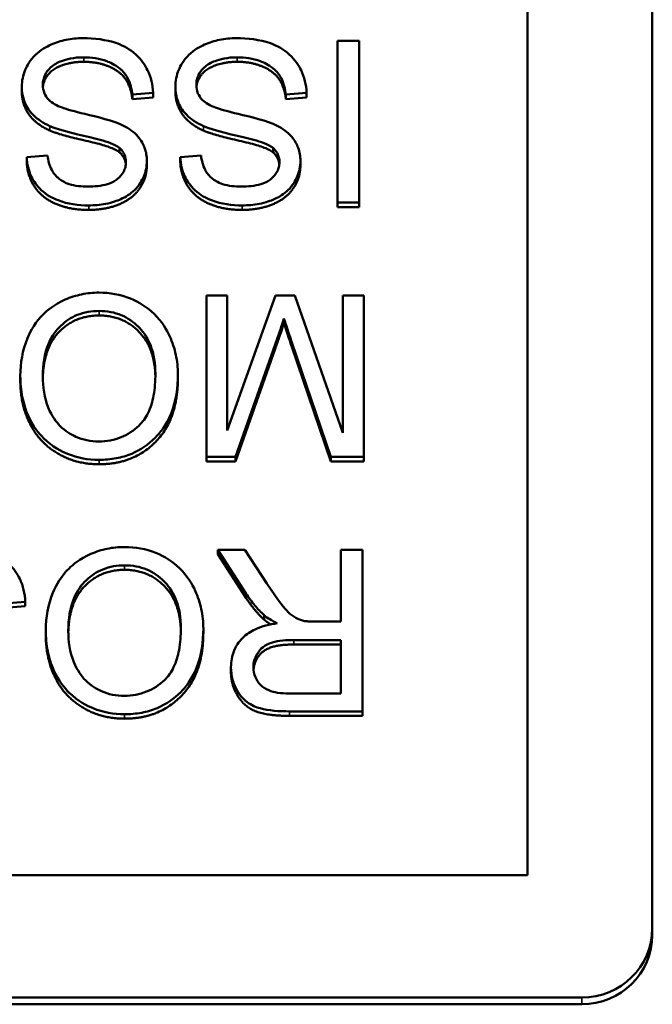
# Model space of a CAD drawing. Header units: inches. Extents: x 23.7 to 69.9, y 6 to 64.2.
# Tile 130 of 158: x 67.385 to 67.654, y 37.6 to 38.019. Entities that reach past the tile are written whole.
import ezdxf

# ---------------------------------------------------------------- set-up
doc = ezdxf.new("R2010")
doc.units = ezdxf.units.IN
doc.header["$MEASUREMENT"] = 0
doc.layers.add('Visible (ANSI)', color=7, linetype='Continuous', lineweight=50)
doc.layers.add('Visible Narrow (ANSI)', color=7, linetype='Continuous', lineweight=35)

msp = doc.modelspace()

# ---------------------------------------------------------------- linework, layer by layer
at = {"layer": 'Visible (ANSI)'}
for p, q in [((67.65422, 38.35917), (67.65422, 37.63265)), ((67.60115, 38.33652), (67.60115, 37.6553)), ((67.52968, 38.00992), (67.5204, 38.00992)), ((67.5204, 38.00992), (67.5204, 37.94119)), ((67.52968, 37.94119), (67.52968, 38.00992)), ((67.38626, 37.98859), (67.38626, 37.99048)), ((67.45152, 37.98859), (67.45152, 37.99048)), ((67.43327, 37.98708), (67.44202, 37.98781)), ((67.43327, 37.98518), (67.43327, 37.98708)), ((67.44202, 37.98591), (67.43327, 37.98518)), ((67.44202, 37.98591), (67.44202, 37.98781)), ((67.49852, 37.98708), (67.50727, 37.98781)), ((67.49852, 37.98518), (67.49852, 37.98708)), ((67.50727, 37.98591), (67.49852, 37.98518)), ((67.50727, 37.98591), (67.50727, 37.98781)), ((67.42777, 37.96255), (67.42777, 37.96445)), ((67.49302, 37.96255), (67.49302, 37.96445)), ((67.3972, 37.9612), (67.38834, 37.96052)), ((67.38834, 37.95862), (67.38834, 37.96052)), ((67.46245, 37.9612), (67.4536, 37.96052)), ((67.4536, 37.95862), (67.4536, 37.96052)), ((67.4394, 37.95705), (67.4394, 37.95895)), ((67.50466, 37.95705), (67.50466, 37.95895)), ((67.5204, 37.94119), (67.52968, 37.94119)), ((67.5204, 37.93929), (67.5204, 37.94119)), ((67.52968, 37.93929), (67.5204, 37.93929)), ((67.52968, 37.93929), (67.52968, 37.94119)), ((67.4736, 37.90176), (67.46469, 37.90176)), ((67.46469, 37.90176), (67.46469, 37.83304)), ((67.49404, 37.90176), (67.4736, 37.84425)), ((67.4736, 37.84425), (67.4736, 37.90176)), ((67.50236, 37.90176), (67.49404, 37.90176)), ((67.52264, 37.84325), (67.50236, 37.90176)), ((67.53155, 37.90176), (67.52264, 37.90176)), ((67.52264, 37.90176), (67.52264, 37.84325)), ((67.53155, 37.83304), (67.53155, 37.90176)), ((67.49767, 37.88997), (67.49767, 37.89186)), ((67.47713, 37.83304), (67.49393, 37.88086)), ((67.50103, 37.8817), (67.51762, 37.83304)), ((67.49393, 37.87896), (67.47713, 37.83114)), ((67.51762, 37.83114), (67.50103, 37.8798)), ((67.45258, 37.86639), (67.45258, 37.86829)), ((67.38562, 37.86561), (67.38562, 37.86751)), ((67.46469, 37.83304), (67.47713, 37.83304)), ((67.46469, 37.83114), (67.46469, 37.83304)), ((67.47713, 37.83114), (67.46469, 37.83114)), ((67.47713, 37.83114), (67.47713, 37.83304)), ((67.51762, 37.83304), (67.53155, 37.83304)), ((67.51762, 37.83114), (67.51762, 37.83304)), ((67.53155, 37.83114), (67.51762, 37.83114)), ((67.53155, 37.83114), (67.53155, 37.83304)), ((67.48107, 37.79361), (67.4695, 37.79361)), ((67.4695, 37.79361), (67.48161, 37.77491)), ((67.4695, 37.79171), (67.4695, 37.79361)), ((67.49036, 37.77931), (67.48107, 37.79361)), ((67.53112, 37.79361), (67.52184, 37.79361)), ((67.52184, 37.79361), (67.52184, 37.76307)), ((67.53112, 37.72489), (67.53112, 37.79361)), ((67.48161, 37.77301), (67.4695, 37.79171)), ((67.37895, 37.77077), (67.3877, 37.77151)), ((67.3877, 37.76961), (67.3877, 37.77151)), ((67.3877, 37.76961), (67.37895, 37.76887)), ((67.48929, 37.76384), (67.48929, 37.76574)), ((67.52184, 37.76307), (67.51111, 37.76307)), ((67.39645, 37.75745), (67.39645, 37.75935)), ((67.46341, 37.75824), (67.46341, 37.76014)), ((67.50193, 37.75522), (67.52184, 37.75522)), ((67.52184, 37.75522), (67.52184, 37.73248)), ((67.52184, 37.75332), (67.50193, 37.75332)), ((67.47515, 37.74174), (67.47515, 37.74364)), ((67.52184, 37.73248), (67.49969, 37.73248)), ((67.50007, 37.72489), (67.53112, 37.72489)), ((67.53112, 37.72299), (67.50007, 37.72299)), ((67.53112, 37.72299), (67.53112, 37.72489)), ((67.60115, 37.6553), (66.00729, 37.6553)), ((67.65422, 37.6298), (67.65422, 37.63265)), ((67.62422, 37.60319), (65.98422, 37.60319)), ((67.62422, 37.60034), (65.98422, 37.60034))]:
    msp.add_line(p, q, dxfattribs=at)
for centre in [(67.62422, 37.63265), (67.62422, 37.6298)]:
    msp.add_ellipse(centre, major_axis=(0.03, 0), ratio=0.981793, start_param=4.712389, end_param=6.283185, dxfattribs=at)
for points, degree, knots in [([(67.41214, 38.01107), (67.40976, 38.01107), (67.40739, 38.01087), (67.40286, 38.00996), (67.40074, 38.0093), (67.39667, 38.00748), (67.39424, 38.00611), (67.38972, 38.00168), (67.38844, 37.9993), (67.38675, 37.99532), (67.38626, 37.99295), (67.38626, 37.99048)], 3, [-0.07460843, -0.07460843, -0.07460843, -0.07460843, -0.06031583, -0.06031583, -0.04686611, -0.04686611, -0.0334595, -0.0334595, -0.0191311, -0.0191311, 0, 0, 0, 0]), ([(67.44202, 37.98781), (67.44197, 37.98952), (67.44175, 37.99121), (67.44097, 37.99448), (67.44042, 37.99602), (67.43873, 37.99947), (67.43717, 38.00194), (67.43234, 38.00631), (67.42961, 38.00785), (67.42208, 38.01055), (67.41697, 38.01107), (67.41214, 38.01107)], 3, [-0.1265646, -0.1265646, -0.1265646, -0.1265646, -0.1063105, -0.1063105, -0.0867708, -0.0867708, -0.06092, -0.06092, -0.0367883, -0.0367883, 0, 0, 0, 0]), ([(67.47739, 38.01107), (67.47501, 38.01107), (67.47264, 38.01087), (67.46811, 38.00996), (67.46599, 38.0093), (67.46192, 38.00748), (67.4595, 38.00611), (67.45497, 38.00168), (67.45369, 37.9993), (67.452, 37.99532), (67.45152, 37.99295), (67.45152, 37.99048)], 3, [-0.07460843, -0.07460843, -0.07460843, -0.07460843, -0.06031583, -0.06031583, -0.04686611, -0.04686611, -0.0334595, -0.0334595, -0.0191311, -0.0191311, 0, 0, 0, 0]), ([(67.50727, 37.98781), (67.50722, 37.98952), (67.50701, 37.99121), (67.50622, 37.99448), (67.50567, 37.99602), (67.50398, 37.99947), (67.50242, 38.00194), (67.49759, 38.00631), (67.49486, 38.00785), (67.48734, 38.01055), (67.48222, 38.01107), (67.47739, 38.01107)], 3, [-0.1265646, -0.1265646, -0.1265646, -0.1265646, -0.1063105, -0.1063105, -0.0867708, -0.0867708, -0.06092, -0.06092, -0.0367883, -0.0367883, 0, 0, 0, 0]), ([(67.39517, 37.99127), (67.39517, 37.992), (67.39525, 37.99272), (67.39557, 37.99414), (67.39581, 37.99482), (67.39658, 37.9964), (67.39727, 37.99755), (67.39983, 37.99986), (67.40145, 38.00074), (67.4052, 38.00217), (67.40823, 38.00295), (67.41257, 38.00295)], 3, [-0.1198464, -0.1198464, -0.1198464, -0.1198464, -0.1021476, -0.1021476, -0.0845665, -0.0845665, -0.0597157, -0.0597157, -0.033016, -0.033016, 0, 0, 0, 0]), ([(67.41257, 38.00295), (67.41593, 38.00295), (67.41925, 38.00247), (67.42357, 38.00084), (67.42585, 37.99989), (67.4293, 37.99706), (67.43036, 37.99577), (67.43236, 37.99199), (67.43297, 37.98951), (67.43327, 37.98708)], 3, [-0.107324, -0.107324, -0.107324, -0.107324, -0.0533157, -0.0533157, -0.0330085, -0.0330085, -0.0190304, -0.0190304, 0, 0, 0, 0]), ([(67.46043, 37.99127), (67.46043, 37.992), (67.4605, 37.99272), (67.46083, 37.99414), (67.46107, 37.99482), (67.46183, 37.9964), (67.46253, 37.99755), (67.46508, 37.99986), (67.4667, 38.00074), (67.47046, 38.00217), (67.47349, 38.00295), (67.47782, 38.00295)], 3, [-0.1198464, -0.1198464, -0.1198464, -0.1198464, -0.1021476, -0.1021476, -0.0845665, -0.0845665, -0.0597157, -0.0597157, -0.033016, -0.033016, 0, 0, 0, 0]), ([(67.47782, 38.00295), (67.48118, 38.00295), (67.4845, 38.00247), (67.48882, 38.00084), (67.4911, 37.99989), (67.49456, 37.99706), (67.49561, 37.99577), (67.49761, 37.99199), (67.49822, 37.98951), (67.49852, 37.98708)], 3, [-0.107324, -0.107324, -0.107324, -0.107324, -0.0533157, -0.0533157, -0.0330085, -0.0330085, -0.0190304, -0.0190304, 0, 0, 0, 0]), ([(67.41257, 38.00105), (67.40729, 38.00105), (67.39912, 37.99796), (67.39547, 37.99297), (67.39522, 37.99031)], 2, [0, 0, 0, 1, 2, 2.851816, 2.851816, 2.851816]), ([(67.47782, 38.00105), (67.47254, 38.00105), (67.46437, 37.99796), (67.46072, 37.99297), (67.46047, 37.99031)], 2, [0, 0, 0, 1, 2, 2.851816, 2.851816, 2.851816]), ([(67.38626, 37.99048), (67.38626, 37.98827), (67.38662, 37.98611), (67.38799, 37.9826), (67.38897, 37.98062), (67.39297, 37.97651), (67.39551, 37.97493), (67.39816, 37.97372)], 3, [-0.07507244, -0.07507244, -0.07507244, -0.07507244, -0.04408363, -0.04408363, -0.02229668, -0.02229668, 0, 0, 0, 0]), ([(67.40339, 37.98158), (67.40229, 37.98198), (67.40119, 37.98247), (67.39933, 37.98354), (67.39851, 37.98411), (67.39682, 37.98575), (67.39625, 37.98674), (67.39539, 37.98878), (67.39517, 37.99001), (67.39517, 37.99127)], 3, [-0.02852942, -0.02852942, -0.02852942, -0.02852942, -0.02232332, -0.02232332, -0.01714408, -0.01714408, -0.00977945, -0.00977945, 0, 0, 0, 0]), ([(67.45152, 37.99048), (67.45152, 37.98827), (67.45187, 37.98611), (67.45324, 37.9826), (67.45422, 37.98062), (67.45822, 37.97651), (67.46076, 37.97493), (67.46341, 37.97372)], 3, [-0.07507244, -0.07507244, -0.07507244, -0.07507244, -0.04408363, -0.04408363, -0.02229668, -0.02229668, 0, 0, 0, 0]), ([(67.46864, 37.98158), (67.46754, 37.98198), (67.46644, 37.98247), (67.46458, 37.98354), (67.46376, 37.98411), (67.46207, 37.98575), (67.4615, 37.98674), (67.46064, 37.98878), (67.46043, 37.99001), (67.46043, 37.99127)], 3, [-0.02852942, -0.02852942, -0.02852942, -0.02852942, -0.02232332, -0.02232332, -0.01714408, -0.01714408, -0.00977945, -0.00977945, 0, 0, 0, 0]), ([(67.42948, 37.97388), (67.42547, 37.97598), (67.41799, 37.97768), (67.40883, 37.97991), (67.40518, 37.98088), (67.40339, 37.98158)], 3, [-0.03234716, -0.03234716, -0.03234716, -0.03234716, -0.01467423, -0.01467423, 0, 0, 0, 0]), ([(67.49473, 37.97388), (67.49072, 37.97598), (67.48324, 37.97768), (67.47408, 37.97991), (67.47043, 37.98088), (67.46864, 37.98158)], 3, [-0.03234716, -0.03234716, -0.03234716, -0.03234716, -0.01467423, -0.01467423, 0, 0, 0, 0]), ([(67.39816, 37.97372), (67.40272, 37.97168), (67.41182, 37.96986), (67.42029, 37.96772), (67.42358, 37.96676), (67.42655, 37.96531), (67.42725, 37.9649), (67.42777, 37.96445)], 3, [-0.05341386, -0.05341386, -0.05341386, -0.05341386, -0.02217686, -0.02217686, -0.00529645, -0.00529645, 0, 0, 0, 0]), ([(67.4394, 37.95895), (67.4394, 37.96084), (67.43911, 37.96269), (67.43793, 37.9659), (67.43707, 37.96759), (67.43392, 37.97121), (67.43178, 37.9727), (67.42948, 37.97388)], 3, [-0.05817705, -0.05817705, -0.05817705, -0.05817705, -0.03691839, -0.03691839, -0.0197421, -0.0197421, 0, 0, 0, 0]), ([(67.46341, 37.97372), (67.46798, 37.97168), (67.47707, 37.96986), (67.48554, 37.96772), (67.48883, 37.96676), (67.4918, 37.96531), (67.4925, 37.9649), (67.49302, 37.96445)], 3, [-0.05341386, -0.05341386, -0.05341386, -0.05341386, -0.02217686, -0.02217686, -0.00529645, -0.00529645, 0, 0, 0, 0]), ([(67.50466, 37.95895), (67.50466, 37.96084), (67.50436, 37.96269), (67.50318, 37.9659), (67.50233, 37.96759), (67.49917, 37.97121), (67.49703, 37.9727), (67.49473, 37.97388)], 3, [-0.05817705, -0.05817705, -0.05817705, -0.05817705, -0.03691839, -0.03691839, -0.0197421, -0.0197421, 0, 0, 0, 0]), ([(67.42777, 37.96445), (67.42823, 37.96405), (67.42864, 37.9636), (67.42935, 37.96264), (67.42964, 37.96214), (67.43031, 37.96056), (67.43049, 37.95945), (67.43049, 37.95832)], 3, [-0.01796358, -0.01796358, -0.01796358, -0.01796358, -0.0132861, -0.0132861, -0.00877245, -0.00877245, 0, 0, 0, 0]), ([(67.49302, 37.96445), (67.49348, 37.96405), (67.49389, 37.9636), (67.4946, 37.96264), (67.49489, 37.96214), (67.49556, 37.96056), (67.49575, 37.95945), (67.49575, 37.95832)], 3, [-0.01796358, -0.01796358, -0.01796358, -0.01796358, -0.0132861, -0.0132861, -0.00877245, -0.00877245, 0, 0, 0, 0]), ([(67.38834, 37.96052), (67.3884, 37.95908), (67.38858, 37.95766), (67.38923, 37.9549), (67.38969, 37.95359), (67.3913, 37.95021), (67.39268, 37.94822), (67.39685, 37.94433), (67.39946, 37.94301), (67.40581, 37.94059), (67.41027, 37.93999), (67.4147, 37.93999)], 3, [-0.08343018, -0.08343018, -0.08343018, -0.08343018, -0.07466311, -0.07466311, -0.06617295, -0.06617295, -0.05190279, -0.05190279, -0.03376526, -0.03376526, 0, 0, 0, 0]), ([(67.41433, 37.948), (67.41167, 37.948), (67.40887, 37.94827), (67.40413, 37.94981), (67.40277, 37.95075), (67.4007, 37.95243), (67.39971, 37.95367), (67.39795, 37.95697), (67.39743, 37.95908), (67.3972, 37.9612)], 3, [-0.04613229, -0.04613229, -0.04613229, -0.04613229, -0.03698273, -0.03698273, -0.02895659, -0.02895659, -0.01653601, -0.01653601, 0, 0, 0, 0]), ([(67.4536, 37.96052), (67.45365, 37.95908), (67.45383, 37.95766), (67.45448, 37.9549), (67.45494, 37.95359), (67.45655, 37.95021), (67.45793, 37.94822), (67.46211, 37.94433), (67.46471, 37.94301), (67.47107, 37.94059), (67.47552, 37.93999), (67.47995, 37.93999)], 3, [-0.08343018, -0.08343018, -0.08343018, -0.08343018, -0.07466311, -0.07466311, -0.06617295, -0.06617295, -0.05190279, -0.05190279, -0.03376526, -0.03376526, 0, 0, 0, 0]), ([(67.47958, 37.948), (67.47693, 37.948), (67.47412, 37.94827), (67.46938, 37.94981), (67.46802, 37.95075), (67.46595, 37.95243), (67.46496, 37.95367), (67.4632, 37.95697), (67.46268, 37.95908), (67.46245, 37.9612)], 3, [-0.04613229, -0.04613229, -0.04613229, -0.04613229, -0.03698273, -0.03698273, -0.02895659, -0.02895659, -0.01653601, -0.01653601, 0, 0, 0, 0]), ([(67.43049, 37.95832), (67.43049, 37.95764), (67.43042, 37.95697), (67.4301, 37.95566), (67.42987, 37.95504), (67.42892, 37.95322), (67.428, 37.95218), (67.42618, 37.95066), (67.42492, 37.94975), (67.42004, 37.94824), (67.41705, 37.948), (67.41433, 37.948)], 3, [-0.08933799, -0.08933799, -0.08933799, -0.08933799, -0.07672435, -0.07672435, -0.06432005, -0.06432005, -0.03885678, -0.03885678, -0.02076792, -0.02076792, 0, 0, 0, 0]), ([(67.4147, 37.93999), (67.4171, 37.93999), (67.4195, 37.94019), (67.42475, 37.94122), (67.4269, 37.94203), (67.43044, 37.9436), (67.43243, 37.94485), (67.43618, 37.94849), (67.43737, 37.95065), (67.43896, 37.9544), (67.4394, 37.95663), (67.4394, 37.95895)], 3, [-0.05528023, -0.05528023, -0.05528023, -0.05528023, -0.04954856, -0.04954856, -0.0425134, -0.0425134, -0.03148023, -0.03148023, -0.01801418, -0.01801418, 0, 0, 0, 0]), ([(67.49575, 37.95832), (67.49575, 37.95764), (67.49567, 37.95697), (67.49536, 37.95566), (67.49512, 37.95504), (67.49417, 37.95322), (67.49326, 37.95218), (67.49143, 37.95066), (67.49017, 37.94975), (67.4853, 37.94824), (67.48231, 37.948), (67.47958, 37.948)], 3, [-0.08933799, -0.08933799, -0.08933799, -0.08933799, -0.07672435, -0.07672435, -0.06432005, -0.06432005, -0.03885678, -0.03885678, -0.02076792, -0.02076792, 0, 0, 0, 0]), ([(67.47995, 37.93999), (67.48236, 37.93999), (67.48475, 37.94019), (67.49, 37.94122), (67.49215, 37.94203), (67.49569, 37.9436), (67.49768, 37.94485), (67.50143, 37.94849), (67.50262, 37.95065), (67.50421, 37.9544), (67.50466, 37.95663), (67.50466, 37.95895)], 3, [-0.05528023, -0.05528023, -0.05528023, -0.05528023, -0.04954856, -0.04954856, -0.0425134, -0.0425134, -0.03148023, -0.03148023, -0.01801418, -0.01801418, 0, 0, 0, 0]), ([(67.41908, 37.90292), (67.41659, 37.90292), (67.41412, 37.90268), (67.40928, 37.90168), (67.40696, 37.90093), (67.39992, 37.89784), (67.39701, 37.89531), (67.3922, 37.89056), (67.39006, 37.88684), (67.38652, 37.87841), (67.38562, 37.87301), (67.38562, 37.86751)], 3, [-0.09545269, -0.09545269, -0.09545269, -0.09545269, -0.08943102, -0.08943102, -0.0834784, -0.0834784, -0.07076079, -0.07076079, -0.04272432, -0.04272432, 0, 0, 0, 0]), ([(67.45258, 37.86829), (67.45258, 37.87106), (67.4523, 37.8738), (67.45114, 37.8792), (67.45027, 37.8818), (67.44785, 37.88711), (67.44586, 37.8906), (67.43958, 37.89668), (67.43611, 37.89892), (67.42814, 37.90216), (67.42367, 37.90292), (67.41908, 37.90292)], 3, [-0.1682322, -0.1682322, -0.1682322, -0.1682322, -0.1351873, -0.1351873, -0.1023597, -0.1023597, -0.0657531, -0.0657531, -0.0349902, -0.0349902, 0, 0, 0, 0]), ([(67.39517, 37.8674), (67.39517, 37.87213), (67.39581, 37.87702), (67.39906, 37.88455), (67.40086, 37.88694), (67.40489, 37.89081), (67.4072, 37.89234), (67.41279, 37.89461), (67.41593, 37.89511), (67.41913, 37.89511)], 3, [-0.09679235, -0.09679235, -0.09679235, -0.09679235, -0.06739595, -0.06739595, -0.04602454, -0.04602454, -0.02441336, -0.02441336, 0, 0, 0, 0]), ([(67.41913, 37.89321), (67.40867, 37.89321), (67.39542, 37.87907), (67.39518, 37.86647)], 2, [0, 0, 0, 1, 1.963372, 1.963372, 1.963372]), ([(67.41913, 37.89511), (67.42078, 37.89511), (67.42243, 37.89497), (67.4256, 37.89437), (67.4271, 37.89393), (67.43132, 37.89217), (67.43373, 37.89049), (67.43734, 37.88685), (67.43938, 37.88443), (67.44246, 37.87677), (67.44303, 37.87256), (67.44303, 37.8684)], 3, [-0.1546798, -0.1546798, -0.1546798, -0.1546798, -0.1305725, -0.1305725, -0.1076542, -0.1076542, -0.063798, -0.063798, -0.0323126, -0.0323126, 0, 0, 0, 0]), ([(67.44302, 37.86735), (67.4428, 37.87916), (67.42943, 37.89321), (67.41913, 37.89321)], 2, [0.034718, 0.034718, 0.034718, 1, 2, 2, 2]), ([(67.49393, 37.88086), (67.49466, 37.88294), (67.49544, 37.88517), (67.49664, 37.88871), (67.4972, 37.89039), (67.49767, 37.89186)], 3, [-0.02908715, -0.02908715, -0.02908715, -0.02908715, -0.01194965, -0.01194965, 0, 0, 0, 0]), ([(67.49767, 37.89186), (67.49809, 37.89053), (67.4986, 37.88897), (67.49968, 37.88572), (67.50038, 37.88363), (67.50103, 37.8817)], 3, [-0.02649368, -0.02649368, -0.02649368, -0.02649368, -0.01572996, -0.01572996, 0, 0, 0, 0]), ([(67.44303, 37.8684), (67.44303, 37.86532), (67.44282, 37.86215), (67.44179, 37.85661), (67.44106, 37.85409), (67.43895, 37.84975), (67.43767, 37.8479), (67.43384, 37.84428), (67.43126, 37.84256), (67.42546, 37.84019), (67.42229, 37.83964), (67.41902, 37.83964)], 3, [-0.1091134, -0.1091134, -0.1091134, -0.1091134, -0.0852016, -0.0852016, -0.0653463, -0.0653463, -0.0478786, -0.0478786, -0.0248683, -0.0248683, 0, 0, 0, 0]), ([(67.41908, 37.83183), (67.42153, 37.83183), (67.42397, 37.83203), (67.42864, 37.83291), (67.43084, 37.83355), (67.43675, 37.83603), (67.44007, 37.83832), (67.44486, 37.84315), (67.44763, 37.84641), (67.45181, 37.85686), (67.45258, 37.86262), (67.45258, 37.86829)], 3, [-0.2269139, -0.2269139, -0.2269139, -0.2269139, -0.1883472, -0.1883472, -0.1521264, -0.1521264, -0.0871063, -0.0871063, -0.0440243, -0.0440243, 0, 0, 0, 0]), ([(67.38562, 37.86751), (67.38562, 37.86453), (67.38588, 37.86155), (67.387, 37.85588), (67.38782, 37.85321), (67.39104, 37.84595), (67.39354, 37.84297), (67.39926, 37.83731), (67.40329, 37.83534), (67.40998, 37.83261), (67.41446, 37.83183), (67.41908, 37.83183)], 3, [-0.07681568, -0.07681568, -0.07681568, -0.07681568, -0.0708986, -0.0708986, -0.06534204, -0.06534204, -0.05518146, -0.05518146, -0.0351539, -0.0351539, 0, 0, 0, 0]), ([(67.41902, 37.83964), (67.41731, 37.83964), (67.4156, 37.8398), (67.4123, 37.84047), (67.41073, 37.84097), (67.40723, 37.84253), (67.40475, 37.84396), (67.40087, 37.84791), (67.399, 37.85032), (67.39581, 37.85826), (67.39517, 37.86285), (67.39517, 37.8674)], 3, [-0.1797127, -0.1797127, -0.1797127, -0.1797127, -0.1447044, -0.1447044, -0.1108661, -0.1108661, -0.066223, -0.066223, -0.0353474, -0.0353474, 0, 0, 0, 0]), ([(67.3877, 37.77151), (67.38765, 37.77321), (67.38744, 37.7749), (67.38666, 37.77817), (67.3861, 37.77972), (67.38442, 37.78316), (67.38286, 37.78564), (67.37803, 37.79), (67.37529, 37.79154), (67.36777, 37.79424), (67.36265, 37.79476), (67.35783, 37.79476)], 3, [-0.1265646, -0.1265646, -0.1265646, -0.1265646, -0.1063105, -0.1063105, -0.0867708, -0.0867708, -0.06092, -0.06092, -0.0367883, -0.0367883, 0, 0, 0, 0]), ([(67.42991, 37.79476), (67.42742, 37.79476), (67.42495, 37.79452), (67.42011, 37.79352), (67.41779, 37.79278), (67.41075, 37.78968), (67.40784, 37.78715), (67.40303, 37.78241), (67.40089, 37.77869), (67.39735, 37.77026), (67.39645, 37.76486), (67.39645, 37.75935)], 3, [-0.09545269, -0.09545269, -0.09545269, -0.09545269, -0.08943102, -0.08943102, -0.0834784, -0.0834784, -0.07076079, -0.07076079, -0.04272432, -0.04272432, 0, 0, 0, 0]), ([(67.46341, 37.76014), (67.46341, 37.76291), (67.46313, 37.76565), (67.46197, 37.77105), (67.4611, 37.77364), (67.45868, 37.77895), (67.45669, 37.78245), (67.45041, 37.78853), (67.44694, 37.79076), (67.43897, 37.79401), (67.4345, 37.79476), (67.42991, 37.79476)], 3, [-0.1682322, -0.1682322, -0.1682322, -0.1682322, -0.1351873, -0.1351873, -0.1023597, -0.1023597, -0.0657531, -0.0657531, -0.0349902, -0.0349902, 0, 0, 0, 0]), ([(67.40601, 37.75925), (67.40601, 37.76398), (67.40665, 37.76886), (67.40989, 37.7764), (67.41169, 37.77878), (67.41572, 37.78265), (67.41803, 37.78419), (67.42362, 37.78645), (67.42676, 37.78696), (67.42996, 37.78696)], 3, [-0.09679235, -0.09679235, -0.09679235, -0.09679235, -0.06739595, -0.06739595, -0.04602454, -0.04602454, -0.02441336, -0.02441336, 0, 0, 0, 0]), ([(67.42996, 37.78506), (67.4195, 37.78506), (67.40625, 37.77092), (67.40601, 37.75832)], 2, [0, 0, 0, 1, 1.963372, 1.963372, 1.963372]), ([(67.42996, 37.78696), (67.43161, 37.78696), (67.43326, 37.78682), (67.43643, 37.78622), (67.43793, 37.78578), (67.44215, 37.78402), (67.44456, 37.78233), (67.44817, 37.7787), (67.45021, 37.77627), (67.45329, 37.76862), (67.45386, 37.76441), (67.45386, 37.76024)], 3, [-0.1546798, -0.1546798, -0.1546798, -0.1546798, -0.1305725, -0.1305725, -0.1076542, -0.1076542, -0.063798, -0.063798, -0.0323126, -0.0323126, 0, 0, 0, 0]), ([(67.45386, 37.7592), (67.45363, 37.77101), (67.44026, 37.78506), (67.42996, 37.78506)], 2, [0.034718, 0.034718, 0.034718, 1, 2, 2, 2]), ([(67.50594, 37.76339), (67.50483, 37.76366), (67.50377, 37.76409), (67.50143, 37.76535), (67.50046, 37.76613), (67.49796, 37.76859), (67.49552, 37.77145), (67.49036, 37.77931)], 3, [-0.1511237, -0.1511237, -0.1511237, -0.1511237, -0.1173884, -0.1173884, -0.0726057, -0.0726057, 0, 0, 0, 0]), ([(67.48161, 37.77491), (67.48276, 37.77317), (67.484, 37.77147), (67.48656, 37.76841), (67.48788, 37.76702), (67.48929, 37.76574)], 3, [-0.0307474, -0.0307474, -0.0307474, -0.0307474, -0.01464062, -0.01464062, 0, 0, 0, 0]), ([(67.48929, 37.76574), (67.49, 37.76512), (67.49083, 37.76455), (67.49266, 37.76343), (67.49376, 37.76285), (67.49484, 37.76234)], 3, [-0.01641803, -0.01641803, -0.01641803, -0.01641803, -0.00914547, -0.00914547, 0, 0, 0, 0]), ([(67.51111, 37.76307), (67.51012, 37.76307), (67.50902, 37.76309), (67.50738, 37.76319), (67.50658, 37.76326), (67.50594, 37.76339)], 3, [-0.01269309, -0.01269309, -0.01269309, -0.01269309, -0.00503137, -0.00503137, 0, 0, 0, 0]), ([(67.39645, 37.75935), (67.39645, 37.75637), (67.39671, 37.7534), (67.39783, 37.74773), (67.39865, 37.74506), (67.40187, 37.7378), (67.40438, 37.73482), (67.41009, 37.72915), (67.41412, 37.72718), (67.42081, 37.72445), (67.42529, 37.72368), (67.42991, 37.72368)], 3, [-0.07681568, -0.07681568, -0.07681568, -0.07681568, -0.0708986, -0.0708986, -0.06534204, -0.06534204, -0.05518146, -0.05518146, -0.0351539, -0.0351539, 0, 0, 0, 0]), ([(67.42985, 37.73149), (67.42814, 37.73149), (67.42644, 37.73164), (67.42313, 37.73232), (67.42157, 37.73282), (67.41806, 37.73437), (67.41558, 37.73581), (67.4117, 37.73975), (67.40983, 37.74216), (67.40664, 37.75011), (67.40601, 37.75469), (67.40601, 37.75925)], 3, [-0.1797127, -0.1797127, -0.1797127, -0.1797127, -0.1447044, -0.1447044, -0.1108661, -0.1108661, -0.066223, -0.066223, -0.0353474, -0.0353474, 0, 0, 0, 0]), ([(67.45386, 37.76024), (67.45386, 37.75717), (67.45365, 37.754), (67.45262, 37.74845), (67.45189, 37.74594), (67.44978, 37.7416), (67.4485, 37.73975), (67.44467, 37.73613), (67.44209, 37.73441), (67.43629, 37.73204), (67.43312, 37.73149), (67.42985, 37.73149)], 3, [-0.1091134, -0.1091134, -0.1091134, -0.1091134, -0.0852016, -0.0852016, -0.0653463, -0.0653463, -0.0478786, -0.0478786, -0.0248683, -0.0248683, 0, 0, 0, 0]), ([(67.42991, 37.72368), (67.43236, 37.72368), (67.4348, 37.72388), (67.43947, 37.72475), (67.44167, 37.7254), (67.44758, 37.72787), (67.4509, 37.73016), (67.45569, 37.73499), (67.45846, 37.73825), (67.46264, 37.74871), (67.46341, 37.75447), (67.46341, 37.76014)], 3, [-0.2269139, -0.2269139, -0.2269139, -0.2269139, -0.1883472, -0.1883472, -0.1521264, -0.1521264, -0.0871063, -0.0871063, -0.0440243, -0.0440243, 0, 0, 0, 0]), ([(67.49484, 37.76234), (67.49163, 37.7619), (67.48835, 37.76112), (67.48347, 37.75885), (67.48167, 37.75767), (67.47918, 37.75518), (67.47763, 37.75343), (67.47556, 37.7485), (67.47515, 37.7461), (67.47515, 37.74364)], 3, [-0.1269982, -0.1269982, -0.1269982, -0.1269982, -0.0756067, -0.0756067, -0.0413406, -0.0413406, -0.0190826, -0.0190826, 0, 0, 0, 0]), ([(67.4847, 37.74364), (67.4847, 37.7446), (67.48482, 37.74554), (67.48532, 37.7474), (67.48569, 37.74829), (67.48697, 37.75054), (67.48786, 37.75145), (67.49008, 37.75323), (67.49161, 37.75383), (67.4954, 37.75497), (67.49872, 37.75522), (67.50193, 37.75522)], 3, [-0.04770096, -0.04770096, -0.04770096, -0.04770096, -0.04422972, -0.04422972, -0.040744, -0.040744, -0.034915, -0.034915, -0.02448331, -0.02448331, 0, 0, 0, 0]), ([(67.50193, 37.75332), (67.49559, 37.75332), (67.48844, 37.75075), (67.48497, 37.74544), (67.48474, 37.74266)], 2, [0, 0, 0, 1, 2, 2.858521, 2.858521, 2.858521]), ([(67.47515, 37.74364), (67.47515, 37.74183), (67.47537, 37.74005), (67.47633, 37.73658), (67.47704, 37.73496), (67.47876, 37.73214), (67.48, 37.73043), (67.48389, 37.72741), (67.48589, 37.72665), (67.49115, 37.72519), (67.4957, 37.72489), (67.50007, 37.72489)], 3, [-0.09785493, -0.09785493, -0.09785493, -0.09785493, -0.08031456, -0.08031456, -0.0630443, -0.0630443, -0.04843176, -0.04843176, -0.03327299, -0.03327299, 0, 0, 0, 0]), ([(67.49969, 37.73248), (67.49813, 37.73248), (67.49652, 37.73258), (67.49368, 37.73304), (67.49239, 37.73337), (67.48978, 37.73446), (67.48867, 37.73521), (67.48675, 37.73715), (67.48602, 37.73821), (67.48494, 37.74076), (67.4847, 37.74218), (67.4847, 37.74364)], 3, [-0.05278176, -0.05278176, -0.05278176, -0.05278176, -0.04160614, -0.04160614, -0.03226901, -0.03226901, -0.02141322, -0.02141322, -0.01130925, -0.01130925, 0, 0, 0, 0])]:
    msp.add_open_spline(points, degree=degree, knots=knots, dxfattribs=at)
for points in [[(67.43327, 37.98518), (67.43263, 37.99037), (67.42809, 37.99697), (67.41854, 38.00105), (67.41257, 38.00105)], [(67.49852, 37.98518), (67.49788, 37.99037), (67.49334, 37.99697), (67.48379, 38.00105), (67.47782, 38.00105)], [(67.39816, 37.97182), (67.39208, 37.9746), (67.38626, 37.98308), (67.38626, 37.98859)], [(67.46341, 37.97182), (67.45733, 37.9746), (67.45152, 37.98308), (67.45152, 37.98859)], [(67.42777, 37.96255), (67.42505, 37.96491), (67.40238, 37.96994), (67.39816, 37.97182)], [(67.49302, 37.96255), (67.4903, 37.96491), (67.46763, 37.96994), (67.46341, 37.97182)], [(67.43045, 37.95739), (67.43013, 37.96046), (67.42777, 37.96255)], [(67.4957, 37.95739), (67.49538, 37.96046), (67.49302, 37.96255)], [(67.4147, 37.93809), (67.40691, 37.93809), (67.39501, 37.94301), (67.38856, 37.9526), (67.38834, 37.95862)], [(67.4394, 37.95705), (67.4394, 37.95181), (67.43338, 37.9428), (67.4218, 37.93809), (67.4147, 37.93809)], [(67.47995, 37.93809), (67.47216, 37.93809), (67.46027, 37.94301), (67.45381, 37.9526), (67.4536, 37.95862)], [(67.50466, 37.95705), (67.50466, 37.95181), (67.49863, 37.9428), (67.48705, 37.93809), (67.47995, 37.93809)], [(67.49767, 37.88997), (67.49649, 37.88625), (67.49393, 37.87896)], [(67.50103, 37.8798), (67.49873, 37.88661), (67.49767, 37.88997)], [(67.41908, 37.82994), (67.40937, 37.82994), (67.39379, 37.83905), (67.38562, 37.85529), (67.38562, 37.86561)], [(67.45258, 37.86639), (67.45258, 37.84926), (67.43386, 37.82994), (67.41908, 37.82994)], [(67.48929, 37.76384), (67.48524, 37.76751), (67.48161, 37.77301)], [(67.4921, 37.76188), (67.49041, 37.76287), (67.48929, 37.76384)], [(67.42991, 37.72178), (67.4202, 37.72178), (67.40462, 37.7309), (67.39645, 37.74713), (67.39645, 37.75745)], [(67.46341, 37.75824), (67.46341, 37.74111), (67.44469, 37.72178), (67.42991, 37.72178)], [(67.50007, 37.72299), (67.49073, 37.72299), (67.48097, 37.72671), (67.47515, 37.73608), (67.47515, 37.74174)]]:
    msp.add_open_spline(points, degree=2, dxfattribs=at)
at = {"layer": 'Visible Narrow (ANSI)'}
for p, q in [((67.41257, 38.00105), (67.41257, 38.00295)), ((67.47782, 38.00105), (67.47782, 38.00295)), ((67.39816, 37.97182), (67.39816, 37.97372)), ((67.46341, 37.97182), (67.46341, 37.97372)), ((67.4147, 37.93809), (67.4147, 37.93999)), ((67.47995, 37.93809), (67.47995, 37.93999)), ((67.41913, 37.89321), (67.41913, 37.89511)), ((67.49393, 37.87896), (67.49393, 37.88086)), ((67.50103, 37.8798), (67.50103, 37.8817)), ((67.41908, 37.82994), (67.41908, 37.83183)), ((67.42996, 37.78506), (67.42996, 37.78696)), ((67.48161, 37.77301), (67.48161, 37.77491)), ((67.50193, 37.75332), (67.50193, 37.75522)), ((67.42991, 37.72178), (67.42991, 37.72368)), ((67.50007, 37.72299), (67.50007, 37.72489)), ((67.62422, 37.60319), (67.62422, 37.60034))]:
    msp.add_line(p, q, dxfattribs=at)

doc.saveas('drawing.dxf')
